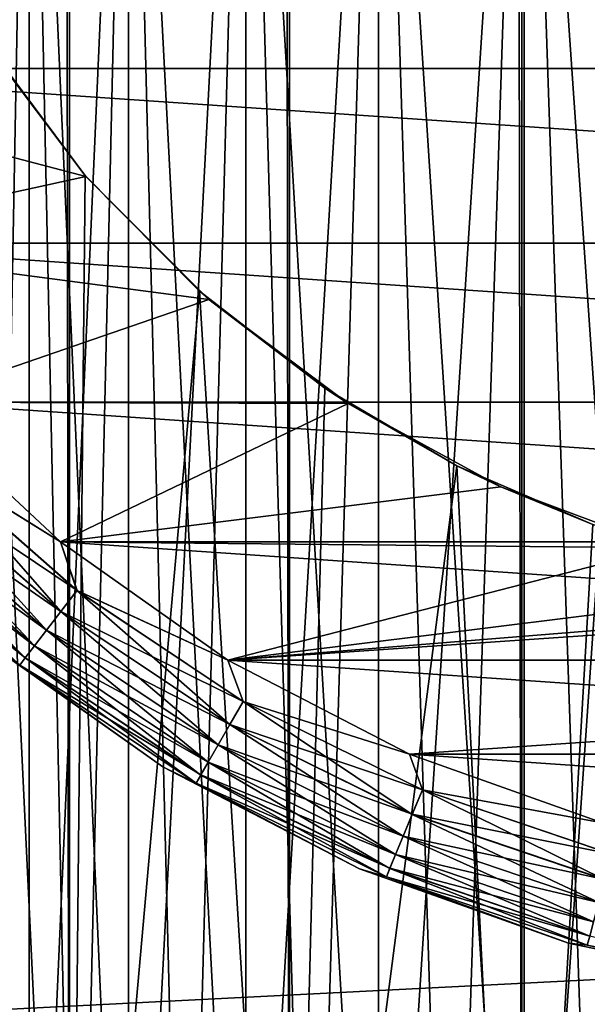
# Model space of a CAD drawing. Extents: x -265 to 265, y 0 to 1307.
# Tile 14 of 256: x -257.9 to -253.36, y 6.99 to 14.87. Entities that reach past the tile are written whole.
import ezdxf

# ---------------------------------------------------------------- set-up
doc = ezdxf.new("R2010")
doc.units = 0
doc.header["$LTSCALE"] = 65.185185
for name, color, linetype in [('11', 7, 'CONTINUOUS'), ('13', 7, 'CONTINUOUS'), ('14', 7, 'CONTINUOUS'), ('17', 7, 'CONTINUOUS'), ('21', 7, 'CONTINUOUS'), ('25', 7, 'CONTINUOUS'), ('28', 7, 'CONTINUOUS'), ('29', 7, 'CONTINUOUS'), ('3', 7, 'CONTINUOUS'), ('305', 7, 'CONTINUOUS'), ('309', 7, 'CONTINUOUS'), ('4', 7, 'CONTINUOUS')]:
    doc.layers.add(name, color=color, linetype=linetype)

msp = doc.modelspace()

# ---------------------------------------------------------------- linework, layer by layer
at = {"layer": '11', "color": 7, "linetype": 'CONTINUOUS'}
for points in [[(-257.3686, 13.6151, -25), (-258.1533, 14.6533, -12.5906), (-258.2022, 14.7288, -25), (-257.3686, 13.6151, -25)], [(-257.3737, 13.621, -13.0625), (-258.1533, 14.6533, -12.5906), (-257.3686, 13.6151, -25), (-257.3737, 13.621, -13.0625)], [(-256.4613, 12.6984, -13.537), (-257.3737, 13.621, -13.0625), (-257.3686, 13.6151, -25), (-256.4613, 12.6984, -13.537)], [(-256.3849, 12.6314, -25), (-256.4613, 12.6984, -13.537), (-257.3686, 13.6151, -25), (-256.3849, 12.6314, -25)], [(-255.4584, 11.9211, -13.9716), (-256.4613, 12.6984, -13.537), (-256.3849, 12.6314, -25), (-255.4584, 11.9211, -13.9716)], [(-255.2712, 11.7978, -25), (-255.4584, 11.9211, -13.9716), (-256.3849, 12.6314, -25), (-255.2712, 11.7978, -25)], [(-254.4009, 11.2997, -14.3399), (-255.4584, 11.9211, -13.9716), (-255.2712, 11.7978, -25), (-254.4009, 11.2997, -14.3399)], [(-254.0503, 11.1311, -25), (-254.4009, 11.2997, -14.3399), (-255.2712, 11.7978, -25), (-254.0503, 11.1311, -25)], [(-253.3144, 10.8306, -14.6292), (-254.4009, 11.2997, -14.3399), (-254.0503, 11.1311, -25), (-253.3144, 10.8306, -14.6292)], [(-252.7469, 10.6449, -25), (-253.3144, 10.8306, -14.6292), (-254.0503, 11.1311, -25), (-252.7469, 10.6449, -25)]]:
    msp.add_3dface(points, dxfattribs=at)
at = {"layer": '13', "color": 7, "linetype": 'CONTINUOUS'}
for points in [[(-257.3686, 13.6151, -25), (-258.2022, 14.7288, -25), (-260.6546, 14.4792, -25), (-257.3686, 13.6151, -25)], [(-257.3686, 13.6151, -25), (-260.6546, 14.4792, -25), (-259.8036, 13.0798, -25), (-257.3686, 13.6151, -25)], [(-256.3849, 12.6314, -25), (-257.3686, 13.6151, -25), (-259.8036, 13.0798, -25), (-256.3849, 12.6314, -25)], [(-256.3849, 12.6314, -25), (-259.8036, 13.0798, -25), (-258.77, 11.8093, -25), (-256.3849, 12.6314, -25)], [(-255.2712, 11.7978, -25), (-256.3849, 12.6314, -25), (-258.77, 11.8093, -25), (-255.2712, 11.7978, -25)], [(-255.2712, 11.7978, -25), (-258.77, 11.8093, -25), (-257.573, 10.6914, -25), (-255.2712, 11.7978, -25)], [(-254.0503, 11.1311, -25), (-255.2712, 11.7978, -25), (-257.573, 10.6914, -25), (-254.0503, 11.1311, -25)], [(-252.7469, 10.6449, -25), (-254.0503, 11.1311, -25), (-257.573, 10.6914, -25), (-252.7469, 10.6449, -25)], [(-252.7469, 10.6449, -25), (-257.573, 10.6914, -25), (-256.235, 9.7469, -25), (-252.7469, 10.6449, -25)], [(-242.427, 10.6914, -25), (-250, 10.25, -25), (-256.235, 9.7469, -25), (-242.427, 10.6914, -25)], [(-243.765, 9.7469, -25), (-242.427, 10.6914, -25), (-256.235, 9.7469, -25), (-243.765, 9.7469, -25)], [(-251.3876, 10.3492, -25), (-252.7469, 10.6449, -25), (-256.235, 9.7469, -25), (-251.3876, 10.3492, -25)], [(-250, 10.25, -25), (-251.3876, 10.3492, -25), (-256.235, 9.7469, -25), (-250, 10.25, -25)], [(-243.765, 9.7469, -25), (-256.235, 9.7469, -25), (-254.7808, 8.9934, -25), (-243.765, 9.7469, -25)], [(-245.2192, 8.9934, -25), (-243.765, 9.7469, -25), (-254.7808, 8.9934, -25), (-245.2192, 8.9934, -25)], [(-245.2192, 8.9934, -25), (-254.7808, 8.9934, -25), (-253.2375, 8.445, -25), (-245.2192, 8.9934, -25)]]:
    msp.add_3dface(points, dxfattribs=at)
at = {"layer": '14', "color": 7, "linetype": 'CONTINUOUS'}
for points in [[(-238.6929, 15.9814, -75), (-239.3454, 14.4792, -75), (-261.3071, 15.9814, -75), (-238.6929, 15.9814, -75)], [(-239.3454, 14.4792, -75), (-260.6546, 14.4792, -75), (-261.3071, 15.9814, -75), (-239.3454, 14.4792, -75)], [(-239.3454, 14.4792, -75), (-240.1964, 13.0798, -75), (-260.6546, 14.4792, -75), (-239.3454, 14.4792, -75)], [(-240.1964, 13.0798, -75), (-259.8036, 13.0798, -75), (-260.6546, 14.4792, -75), (-240.1964, 13.0798, -75)], [(-240.1964, 13.0798, -75), (-241.23, 11.8093, -75), (-259.8036, 13.0798, -75), (-240.1964, 13.0798, -75)], [(-241.23, 11.8093, -75), (-258.77, 11.8093, -75), (-259.8036, 13.0798, -75), (-241.23, 11.8093, -75)], [(-241.23, 11.8093, -75), (-242.427, 10.6914, -75), (-258.77, 11.8093, -75), (-241.23, 11.8093, -75)], [(-242.427, 10.6914, -75), (-257.573, 10.6914, -75), (-258.77, 11.8093, -75), (-242.427, 10.6914, -75)], [(-242.427, 10.6914, -75), (-243.765, 9.7469, -75), (-257.573, 10.6914, -75), (-242.427, 10.6914, -75)], [(-243.765, 9.7469, -75), (-256.235, 9.7469, -75), (-257.573, 10.6914, -75), (-243.765, 9.7469, -75)], [(-243.765, 9.7469, -75), (-245.2192, 8.9934, -75), (-256.235, 9.7469, -75), (-243.765, 9.7469, -75)], [(-245.2192, 8.9934, -75), (-254.7808, 8.9934, -75), (-256.235, 9.7469, -75), (-245.2192, 8.9934, -75)], [(-245.2192, 8.9934, -75), (-246.7625, 8.445, -75), (-254.7808, 8.9934, -75), (-245.2192, 8.9934, -75)], [(-246.7625, 8.445, -75), (-253.2375, 8.445, -75), (-254.7808, 8.9934, -75), (-246.7625, 8.445, -75)]]:
    msp.add_3dface(points, dxfattribs=at)
at = {"layer": '17', "color": 7, "linetype": 'CONTINUOUS'}
for points in [[(-258.2041, 9.9158, -74), (-256.7546, 8.8925, -74), (-258.2041, 9.9158, -26), (-258.2041, 9.9158, -74)], [(-258.2041, 9.9158, -26), (-256.7546, 8.8925, -74), (-256.7546, 8.8925, -26), (-258.2041, 9.9158, -26)], [(-256.7546, 8.8925, -74), (-255.1792, 8.0763, -74), (-256.7546, 8.8925, -26), (-256.7546, 8.8925, -74)], [(-256.7546, 8.8925, -26), (-255.1792, 8.0763, -74), (-255.1792, 8.0763, -26), (-256.7546, 8.8925, -26)], [(-255.1792, 8.0763, -74), (-253.5074, 7.4821, -74), (-255.1792, 8.0763, -26), (-255.1792, 8.0763, -74)], [(-255.1792, 8.0763, -26), (-253.5074, 7.4821, -74), (-253.5074, 7.4821, -26), (-255.1792, 8.0763, -26)], [(-253.5074, 7.4821, -74), (-251.7702, 7.1211, -74), (-253.5074, 7.4821, -26), (-253.5074, 7.4821, -74)], [(-253.5074, 7.4821, -26), (-251.7702, 7.1211, -74), (-251.7702, 7.1211, -26), (-253.5074, 7.4821, -26)]]:
    msp.add_3dface(points, dxfattribs=at)
at = {"layer": '21', "color": 7, "linetype": 'CONTINUOUS'}
for points in [[(-258.77, 11.8093, -75), (-257.573, 10.6914, -75), (-258.6419, 11.3581, -74.9752), (-258.77, 11.8093, -75)], [(-258.6419, 11.3581, -74.9752), (-257.4399, 10.3041, -74.9752), (-258.7915, 11.2085, -74.9014), (-258.6419, 11.3581, -74.9752)], [(-258.6419, 11.3581, -74.9752), (-257.573, 10.6914, -75), (-257.4399, 10.3041, -74.9752), (-258.6419, 11.3581, -74.9752)], [(-258.7915, 11.2085, -74.9014), (-257.5688, 10.1362, -74.9014), (-258.9258, 11.0742, -74.7823), (-258.7915, 11.2085, -74.9014)], [(-258.7915, 11.2085, -74.9014), (-257.4399, 10.3041, -74.9752), (-257.5688, 10.1362, -74.9014), (-258.7915, 11.2085, -74.9014)], [(-258.9258, 11.0742, -74.7823), (-257.6844, 9.9855, -74.7823), (-259.0379, 10.9621, -74.6238), (-258.9258, 11.0742, -74.7823)], [(-258.9258, 11.0742, -74.7823), (-257.5688, 10.1362, -74.9014), (-257.6844, 9.9855, -74.7823), (-258.9258, 11.0742, -74.7823)], [(-259.0379, 10.9621, -74.6238), (-257.7809, 9.8597, -74.6238), (-259.1223, 10.8777, -74.4341), (-259.0379, 10.9621, -74.6238)], [(-259.0379, 10.9621, -74.6238), (-257.6844, 9.9855, -74.7823), (-257.7809, 9.8597, -74.6238), (-259.0379, 10.9621, -74.6238)], [(-259.1223, 10.8777, -74.4341), (-257.8536, 9.7651, -74.4341), (-259.1747, 10.8253, -74.2225), (-259.1223, 10.8777, -74.4341)], [(-259.1223, 10.8777, -74.4341), (-257.7809, 9.8597, -74.6238), (-257.8536, 9.7651, -74.4341), (-259.1223, 10.8777, -74.4341)], [(-258.2041, 9.9158, -74), (-259.1747, 10.8253, -74.2225), (-257.8986, 9.7063, -74.2225), (-258.2041, 9.9158, -74)], [(-259.1747, 10.8253, -74.2225), (-257.8536, 9.7651, -74.4341), (-257.8986, 9.7063, -74.2225), (-259.1747, 10.8253, -74.2225)], [(-257.573, 10.6914, -75), (-256.235, 9.7469, -75), (-257.4399, 10.3041, -74.9752), (-257.573, 10.6914, -75)], [(-257.4399, 10.3041, -74.9752), (-256.1107, 9.4159, -74.9752), (-257.5688, 10.1362, -74.9014), (-257.4399, 10.3041, -74.9752)], [(-257.4399, 10.3041, -74.9752), (-256.235, 9.7469, -75), (-256.1107, 9.4159, -74.9752), (-257.4399, 10.3041, -74.9752)], [(-257.5688, 10.1362, -74.9014), (-256.2165, 9.2326, -74.9014), (-257.6844, 9.9855, -74.7823), (-257.5688, 10.1362, -74.9014)], [(-257.5688, 10.1362, -74.9014), (-256.1107, 9.4159, -74.9752), (-256.2165, 9.2326, -74.9014), (-257.5688, 10.1362, -74.9014)], [(-257.6844, 9.9855, -74.7823), (-256.3115, 9.0682, -74.7823), (-257.7809, 9.8597, -74.6238), (-257.6844, 9.9855, -74.7823)], [(-257.6844, 9.9855, -74.7823), (-256.2165, 9.2326, -74.9014), (-256.3115, 9.0682, -74.7823), (-257.6844, 9.9855, -74.7823)], [(-256.7546, 8.8925, -74), (-258.2041, 9.9158, -74), (-257.8986, 9.7063, -74.2225), (-256.7546, 8.8925, -74)], [(-257.7809, 9.8597, -74.6238), (-256.3908, 8.9309, -74.6238), (-257.8536, 9.7651, -74.4341), (-257.7809, 9.8597, -74.6238)], [(-257.7809, 9.8597, -74.6238), (-256.3115, 9.0682, -74.7823), (-256.3908, 8.9309, -74.6238), (-257.7809, 9.8597, -74.6238)], [(-257.8536, 9.7651, -74.4341), (-256.4504, 8.8275, -74.4341), (-257.8986, 9.7063, -74.2225), (-257.8536, 9.7651, -74.4341)], [(-256.7546, 8.8925, -74), (-257.8986, 9.7063, -74.2225), (-256.4875, 8.7634, -74.2225), (-256.7546, 8.8925, -74)], [(-257.8986, 9.7063, -74.2225), (-256.4504, 8.8275, -74.4341), (-256.4875, 8.7634, -74.2225), (-257.8986, 9.7063, -74.2225)], [(-257.8536, 9.7651, -74.4341), (-256.3908, 8.9309, -74.6238), (-256.4504, 8.8275, -74.4341), (-257.8536, 9.7651, -74.4341)], [(-256.235, 9.7469, -75), (-254.7808, 8.9934, -75), (-256.1107, 9.4159, -74.9752), (-256.235, 9.7469, -75)], [(-256.1107, 9.4159, -74.9752), (-254.6769, 8.7089, -74.9752), (-256.2165, 9.2326, -74.9014), (-256.1107, 9.4159, -74.9752)], [(-256.1107, 9.4159, -74.9752), (-254.7808, 8.9934, -75), (-254.6769, 8.7089, -74.9752), (-256.1107, 9.4159, -74.9752)], [(-256.2165, 9.2326, -74.9014), (-254.7579, 8.5133, -74.9014), (-256.3115, 9.0682, -74.7823), (-256.2165, 9.2326, -74.9014)], [(-256.2165, 9.2326, -74.9014), (-254.6769, 8.7089, -74.9752), (-254.7579, 8.5133, -74.9014), (-256.2165, 9.2326, -74.9014)], [(-256.3115, 9.0682, -74.7823), (-254.8306, 8.3379, -74.7823), (-256.3908, 8.9309, -74.6238), (-256.3115, 9.0682, -74.7823)], [(-256.3115, 9.0682, -74.7823), (-254.7579, 8.5133, -74.9014), (-254.8306, 8.3379, -74.7823), (-256.3115, 9.0682, -74.7823)], [(-254.7808, 8.9934, -75), (-253.2375, 8.445, -75), (-254.6769, 8.7089, -74.9752), (-254.7808, 8.9934, -75)], [(-256.3908, 8.9309, -74.6238), (-254.8913, 8.1914, -74.6238), (-256.4504, 8.8275, -74.4341), (-256.3908, 8.9309, -74.6238)], [(-256.3908, 8.9309, -74.6238), (-254.8306, 8.3379, -74.7823), (-254.8913, 8.1914, -74.6238), (-256.3908, 8.9309, -74.6238)], [(-255.1792, 8.0763, -74), (-256.7546, 8.8925, -74), (-256.4875, 8.7634, -74.2225), (-255.1792, 8.0763, -74)], [(-256.4504, 8.8275, -74.4341), (-254.9369, 8.0811, -74.4341), (-256.4875, 8.7634, -74.2225), (-256.4504, 8.8275, -74.4341)], [(-256.4504, 8.8275, -74.4341), (-254.8913, 8.1914, -74.6238), (-254.9369, 8.0811, -74.4341), (-256.4504, 8.8275, -74.4341)], [(-255.1792, 8.0763, -74), (-256.4875, 8.7634, -74.2225), (-254.9653, 8.0127, -74.2225), (-255.1792, 8.0763, -74)], [(-256.4875, 8.7634, -74.2225), (-254.9369, 8.0811, -74.4341), (-254.9653, 8.0127, -74.2225), (-256.4875, 8.7634, -74.2225)], [(-254.6769, 8.7089, -74.9752), (-253.1631, 8.195, -74.9752), (-254.7579, 8.5133, -74.9014), (-254.6769, 8.7089, -74.9752)], [(-254.6769, 8.7089, -74.9752), (-253.2375, 8.445, -75), (-253.1631, 8.195, -74.9752), (-254.6769, 8.7089, -74.9752)], [(-254.7579, 8.5133, -74.9014), (-253.2179, 7.9906, -74.9014), (-254.8306, 8.3379, -74.7823), (-254.7579, 8.5133, -74.9014)], [(-254.7579, 8.5133, -74.9014), (-253.1631, 8.195, -74.9752), (-253.2179, 7.9906, -74.9014), (-254.7579, 8.5133, -74.9014)], [(-254.8306, 8.3379, -74.7823), (-253.2671, 7.8072, -74.7823), (-254.8913, 8.1914, -74.6238), (-254.8306, 8.3379, -74.7823)], [(-254.8306, 8.3379, -74.7823), (-253.2179, 7.9906, -74.9014), (-253.2671, 7.8072, -74.7823), (-254.8306, 8.3379, -74.7823)], [(-254.8913, 8.1914, -74.6238), (-253.3081, 7.654, -74.6238), (-254.9369, 8.0811, -74.4341), (-254.8913, 8.1914, -74.6238)], [(-254.8913, 8.1914, -74.6238), (-253.2671, 7.8072, -74.7823), (-253.3081, 7.654, -74.6238), (-254.8913, 8.1914, -74.6238)], [(-253.5074, 7.4821, -74), (-255.1792, 8.0763, -74), (-254.9653, 8.0127, -74.2225), (-253.5074, 7.4821, -74)], [(-254.9369, 8.0811, -74.4341), (-253.339, 7.5387, -74.4341), (-254.9653, 8.0127, -74.2225), (-254.9369, 8.0811, -74.4341)], [(-254.9369, 8.0811, -74.4341), (-253.3081, 7.654, -74.6238), (-253.339, 7.5387, -74.4341), (-254.9369, 8.0811, -74.4341)], [(-253.5074, 7.4821, -74), (-254.9653, 8.0127, -74.2225), (-253.3582, 7.4672, -74.2225), (-253.5074, 7.4821, -74)], [(-254.9653, 8.0127, -74.2225), (-253.339, 7.5387, -74.4341), (-253.3582, 7.4672, -74.2225), (-254.9653, 8.0127, -74.2225)], [(-251.7702, 7.1211, -74), (-253.5074, 7.4821, -74), (-253.3582, 7.4672, -74.2225), (-251.7702, 7.1211, -74)]]:
    msp.add_3dface(points, dxfattribs=at)
at = {"layer": '25', "color": 7, "linetype": 'CONTINUOUS'}
for points in [[(-257.573, 10.6914, -25), (-258.77, 11.8093, -25), (-258.6426, 11.3574, -25.0251), (-257.573, 10.6914, -25)], [(-257.5694, 10.1354, -25.0991), (-258.6426, 11.3574, -25.0251), (-258.7922, 11.2078, -25.0991), (-257.5694, 10.1354, -25.0991)], [(-257.4406, 10.3032, -25.0251), (-257.573, 10.6914, -25), (-258.6426, 11.3574, -25.0251), (-257.4406, 10.3032, -25.0251)], [(-257.4406, 10.3032, -25.0251), (-258.6426, 11.3574, -25.0251), (-257.5694, 10.1354, -25.0991), (-257.4406, 10.3032, -25.0251)], [(-257.6849, 9.9848, -25.2184), (-258.7922, 11.2078, -25.0991), (-258.9264, 11.0736, -25.2184), (-257.6849, 9.9848, -25.2184)], [(-257.5694, 10.1354, -25.0991), (-258.7922, 11.2078, -25.0991), (-257.6849, 9.9848, -25.2184), (-257.5694, 10.1354, -25.0991)], [(-257.7813, 9.8592, -25.377), (-258.9264, 11.0736, -25.2184), (-259.0384, 10.9616, -25.377), (-257.7813, 9.8592, -25.377)], [(-257.6849, 9.9848, -25.2184), (-258.9264, 11.0736, -25.2184), (-257.7813, 9.8592, -25.377), (-257.6849, 9.9848, -25.2184)], [(-257.8538, 9.7647, -25.5669), (-259.0384, 10.9616, -25.377), (-259.1226, 10.8774, -25.5669), (-257.8538, 9.7647, -25.5669)], [(-257.7813, 9.8592, -25.377), (-259.0384, 10.9616, -25.377), (-257.8538, 9.7647, -25.5669), (-257.7813, 9.8592, -25.377)], [(-257.8538, 9.7647, -25.5669), (-259.1226, 10.8774, -25.5669), (-257.8988, 9.7061, -25.7786), (-257.8538, 9.7647, -25.5669)], [(-256.235, 9.7469, -25), (-257.573, 10.6914, -25), (-257.4406, 10.3032, -25.0251), (-256.235, 9.7469, -25)], [(-256.217, 9.2318, -25.0991), (-257.4406, 10.3032, -25.0251), (-257.5694, 10.1354, -25.0991), (-256.217, 9.2318, -25.0991)], [(-256.1113, 9.415, -25.0251), (-256.235, 9.7469, -25), (-257.4406, 10.3032, -25.0251), (-256.1113, 9.415, -25.0251)], [(-256.1113, 9.415, -25.0251), (-257.4406, 10.3032, -25.0251), (-256.217, 9.2318, -25.0991), (-256.1113, 9.415, -25.0251)], [(-256.3119, 9.0674, -25.2184), (-257.5694, 10.1354, -25.0991), (-257.6849, 9.9848, -25.2184), (-256.3119, 9.0674, -25.2184)], [(-256.217, 9.2318, -25.0991), (-257.5694, 10.1354, -25.0991), (-256.3119, 9.0674, -25.2184), (-256.217, 9.2318, -25.0991)], [(-256.3911, 8.9302, -25.377), (-257.6849, 9.9848, -25.2184), (-257.7813, 9.8592, -25.377), (-256.3911, 8.9302, -25.377)], [(-256.3119, 9.0674, -25.2184), (-257.6849, 9.9848, -25.2184), (-256.3911, 8.9302, -25.377), (-256.3119, 9.0674, -25.2184)], [(-258.2041, 9.9158, -26), (-256.7546, 8.8925, -26), (-257.8988, 9.7061, -25.7786), (-258.2041, 9.9158, -26)], [(-256.4507, 8.8271, -25.5669), (-257.7813, 9.8592, -25.377), (-257.8538, 9.7647, -25.5669), (-256.4507, 8.8271, -25.5669)], [(-256.3911, 8.9302, -25.377), (-257.7813, 9.8592, -25.377), (-256.4507, 8.8271, -25.5669), (-256.3911, 8.9302, -25.377)], [(-256.4876, 8.7632, -25.7786), (-257.8538, 9.7647, -25.5669), (-257.8988, 9.7061, -25.7786), (-256.4876, 8.7632, -25.7786)], [(-256.7546, 8.8925, -26), (-256.4876, 8.7632, -25.7786), (-257.8988, 9.7061, -25.7786), (-256.7546, 8.8925, -26)], [(-256.4507, 8.8271, -25.5669), (-257.8538, 9.7647, -25.5669), (-256.4876, 8.7632, -25.7786), (-256.4507, 8.8271, -25.5669)], [(-254.7808, 8.9934, -25), (-256.235, 9.7469, -25), (-256.1113, 9.415, -25.0251), (-254.7808, 8.9934, -25)], [(-254.7583, 8.5124, -25.0991), (-256.1113, 9.415, -25.0251), (-256.217, 9.2318, -25.0991), (-254.7583, 8.5124, -25.0991)], [(-254.6774, 8.7079, -25.0251), (-254.7808, 8.9934, -25), (-256.1113, 9.415, -25.0251), (-254.6774, 8.7079, -25.0251)], [(-254.6774, 8.7079, -25.0251), (-256.1113, 9.415, -25.0251), (-254.7583, 8.5124, -25.0991), (-254.6774, 8.7079, -25.0251)], [(-254.8309, 8.3371, -25.2184), (-256.217, 9.2318, -25.0991), (-256.3119, 9.0674, -25.2184), (-254.8309, 8.3371, -25.2184)], [(-254.7583, 8.5124, -25.0991), (-256.217, 9.2318, -25.0991), (-254.8309, 8.3371, -25.2184), (-254.7583, 8.5124, -25.0991)], [(-254.8916, 8.1907, -25.377), (-256.3119, 9.0674, -25.2184), (-256.3911, 8.9302, -25.377), (-254.8916, 8.1907, -25.377)], [(-254.8309, 8.3371, -25.2184), (-256.3119, 9.0674, -25.2184), (-254.8916, 8.1907, -25.377), (-254.8309, 8.3371, -25.2184)], [(-253.2375, 8.445, -25), (-254.7808, 8.9934, -25), (-254.6774, 8.7079, -25.0251), (-253.2375, 8.445, -25)], [(-254.9371, 8.0807, -25.5669), (-256.3911, 8.9302, -25.377), (-256.4507, 8.8271, -25.5669), (-254.9371, 8.0807, -25.5669)], [(-254.8916, 8.1907, -25.377), (-256.3911, 8.9302, -25.377), (-254.9371, 8.0807, -25.5669), (-254.8916, 8.1907, -25.377)], [(-256.7546, 8.8925, -26), (-255.1792, 8.0763, -26), (-256.4876, 8.7632, -25.7786), (-256.7546, 8.8925, -26)], [(-254.9654, 8.0125, -25.7786), (-256.4507, 8.8271, -25.5669), (-256.4876, 8.7632, -25.7786), (-254.9654, 8.0125, -25.7786)], [(-254.9371, 8.0807, -25.5669), (-256.4507, 8.8271, -25.5669), (-254.9654, 8.0125, -25.7786), (-254.9371, 8.0807, -25.5669)], [(-255.1792, 8.0763, -26), (-254.9654, 8.0125, -25.7786), (-256.4876, 8.7632, -25.7786), (-255.1792, 8.0763, -26)], [(-253.2182, 7.9896, -25.0991), (-254.6774, 8.7079, -25.0251), (-254.7583, 8.5124, -25.0991), (-253.2182, 7.9896, -25.0991)], [(-253.1634, 8.194, -25.0251), (-253.2375, 8.445, -25), (-254.6774, 8.7079, -25.0251), (-253.1634, 8.194, -25.0251)], [(-253.1634, 8.194, -25.0251), (-254.6774, 8.7079, -25.0251), (-253.2182, 7.9896, -25.0991), (-253.1634, 8.194, -25.0251)], [(-253.2673, 7.8063, -25.2184), (-254.7583, 8.5124, -25.0991), (-254.8309, 8.3371, -25.2184), (-253.2673, 7.8063, -25.2184)], [(-253.2182, 7.9896, -25.0991), (-254.7583, 8.5124, -25.0991), (-253.2673, 7.8063, -25.2184), (-253.2182, 7.9896, -25.0991)], [(-253.3083, 7.6533, -25.377), (-254.8309, 8.3371, -25.2184), (-254.8916, 8.1907, -25.377), (-253.3083, 7.6533, -25.377)], [(-253.2673, 7.8063, -25.2184), (-254.8309, 8.3371, -25.2184), (-253.3083, 7.6533, -25.377), (-253.2673, 7.8063, -25.2184)], [(-253.3391, 7.5382, -25.5669), (-254.8916, 8.1907, -25.377), (-254.9371, 8.0807, -25.5669), (-253.3391, 7.5382, -25.5669)], [(-253.3083, 7.6533, -25.377), (-254.8916, 8.1907, -25.377), (-253.3391, 7.5382, -25.5669), (-253.3083, 7.6533, -25.377)], [(-255.1792, 8.0763, -26), (-253.5074, 7.4821, -26), (-254.9654, 8.0125, -25.7786), (-255.1792, 8.0763, -26)], [(-253.3582, 7.4669, -25.7786), (-254.9371, 8.0807, -25.5669), (-254.9654, 8.0125, -25.7786), (-253.3582, 7.4669, -25.7786)], [(-253.3391, 7.5382, -25.5669), (-254.9371, 8.0807, -25.5669), (-253.3582, 7.4669, -25.7786), (-253.3391, 7.5382, -25.5669)], [(-253.5074, 7.4821, -26), (-253.3582, 7.4669, -25.7786), (-254.9654, 8.0125, -25.7786), (-253.5074, 7.4821, -26)], [(-253.5074, 7.4821, -26), (-251.7702, 7.1211, -26), (-253.3582, 7.4669, -25.7786), (-253.5074, 7.4821, -26)], [(-251.6936, 7.1358, -25.7786), (-253.3391, 7.5382, -25.5669), (-253.3582, 7.4669, -25.7786), (-251.6936, 7.1358, -25.7786)], [(-251.7702, 7.1211, -26), (-251.6936, 7.1358, -25.7786), (-253.3582, 7.4669, -25.7786), (-251.7702, 7.1211, -26)]]:
    msp.add_3dface(points, dxfattribs=at)
at = {"layer": '28', "color": 7, "linetype": 'CONTINUOUS'}
for points in [[(-258.1624, 2, 4.457), (-258.4596, 2, 3.8634), (-257.8237, 20, 5.028), (-258.1624, 2, 4.457)], [(-257.8237, 20, 5.028), (-258.4596, 2, 3.8634), (-258.4596, 20, 3.8634), (-257.8237, 20, 5.028)], [(-257.8237, 2, 5.028), (-258.1624, 2, 4.457), (-257.8237, 20, 5.028), (-257.8237, 2, 5.028)], [(-257.445, 2, 5.5733), (-257.8237, 2, 5.028), (-257.0285, 20, 6.0902), (-257.445, 2, 5.5733)], [(-257.0285, 20, 6.0902), (-257.8237, 2, 5.028), (-257.8237, 20, 5.028), (-257.0285, 20, 6.0902)], [(-257.0285, 2, 6.0902), (-257.445, 2, 5.5733), (-257.0285, 20, 6.0902), (-257.0285, 2, 6.0902)], [(-256.5761, 2, 6.5761), (-257.0285, 2, 6.0902), (-256.0902, 20, 7.0285), (-256.5761, 2, 6.5761)], [(-256.0902, 20, 7.0285), (-257.0285, 2, 6.0902), (-257.0285, 20, 6.0902), (-256.0902, 20, 7.0285)], [(-256.0902, 2, 7.0285), (-256.5761, 2, 6.5761), (-256.0902, 20, 7.0285), (-256.0902, 2, 7.0285)], [(-255.5733, 2, 7.445), (-256.0902, 2, 7.0285), (-255.028, 20, 7.8237), (-255.5733, 2, 7.445)], [(-255.028, 20, 7.8237), (-256.0902, 2, 7.0285), (-256.0902, 20, 7.0285), (-255.028, 20, 7.8237)], [(-255.028, 2, 7.8237), (-255.5733, 2, 7.445), (-255.028, 20, 7.8237), (-255.028, 2, 7.8237)], [(-254.457, 2, 8.1624), (-255.028, 2, 7.8237), (-253.8634, 20, 8.4596), (-254.457, 2, 8.1624)], [(-253.8634, 20, 8.4596), (-255.028, 2, 7.8237), (-255.028, 20, 7.8237), (-253.8634, 20, 8.4596)], [(-253.8634, 2, 8.4596), (-254.457, 2, 8.1624), (-253.8634, 20, 8.4596), (-253.8634, 2, 8.4596)], [(-253.25, 2, 8.7136), (-253.8634, 2, 8.4596), (-252.6201, 20, 8.9233), (-253.25, 2, 8.7136)], [(-252.6201, 20, 8.9233), (-253.8634, 2, 8.4596), (-253.8634, 20, 8.4596), (-252.6201, 20, 8.9233)]]:
    msp.add_3dface(points, dxfattribs=at)
at = {"layer": '29', "color": 7, "linetype": 'CONTINUOUS'}
for points in [[(-258.1624, 2, -4.457), (-257.8237, 2, -5.028), (-258.4596, 20, -3.8634), (-258.1624, 2, -4.457)], [(-258.4596, 20, -3.8634), (-257.8237, 2, -5.028), (-257.8237, 20, -5.028), (-258.4596, 20, -3.8634)], [(-257.445, 2, -5.5733), (-257.0285, 2, -6.0902), (-257.8237, 20, -5.028), (-257.445, 2, -5.5733)], [(-257.8237, 20, -5.028), (-257.0285, 2, -6.0902), (-257.0285, 20, -6.0902), (-257.8237, 20, -5.028)], [(-257.8237, 2, -5.028), (-257.445, 2, -5.5733), (-257.8237, 20, -5.028), (-257.8237, 2, -5.028)], [(-256.5761, 2, -6.5761), (-256.0902, 2, -7.0285), (-257.0285, 20, -6.0902), (-256.5761, 2, -6.5761)], [(-257.0285, 20, -6.0902), (-256.0902, 2, -7.0285), (-256.0902, 20, -7.0285), (-257.0285, 20, -6.0902)], [(-257.0285, 2, -6.0902), (-256.5761, 2, -6.5761), (-257.0285, 20, -6.0902), (-257.0285, 2, -6.0902)], [(-255.5733, 2, -7.445), (-255.028, 2, -7.8237), (-256.0902, 20, -7.0285), (-255.5733, 2, -7.445)], [(-256.0902, 20, -7.0285), (-255.028, 2, -7.8237), (-255.028, 20, -7.8237), (-256.0902, 20, -7.0285)], [(-256.0902, 2, -7.0285), (-255.5733, 2, -7.445), (-256.0902, 20, -7.0285), (-256.0902, 2, -7.0285)], [(-254.457, 2, -8.1624), (-253.8634, 2, -8.4596), (-255.028, 20, -7.8237), (-254.457, 2, -8.1624)], [(-255.028, 20, -7.8237), (-253.8634, 2, -8.4596), (-253.8634, 20, -8.4596), (-255.028, 20, -7.8237)], [(-255.028, 2, -7.8237), (-254.457, 2, -8.1624), (-255.028, 20, -7.8237), (-255.028, 2, -7.8237)], [(-253.25, 2, -8.7136), (-252.6201, 2, -8.9233), (-253.8634, 20, -8.4596), (-253.25, 2, -8.7136)], [(-253.8634, 20, -8.4596), (-252.6201, 2, -8.9233), (-252.6201, 20, -8.9233), (-253.8634, 20, -8.4596)], [(-253.8634, 2, -8.4596), (-253.25, 2, -8.7136), (-253.8634, 20, -8.4596), (-253.8634, 2, -8.4596)]]:
    msp.add_3dface(points, dxfattribs=at)
at = {"layer": '3', "color": 7, "linetype": 'CONTINUOUS'}
for points in [[(-259.1314, 1, 11.9003), (-257.5, 1, 12.9904), (-259.1314, 1299, 11.9003), (-259.1314, 1, 11.9003)], [(-259.1314, 1299, 11.9003), (-257.5, 1, 12.9904), (-257.5, 1299, 12.9904), (-259.1314, 1299, 11.9003)], [(-257.5, 1, 12.9904), (-255.7403, 1, 13.8582), (-257.5, 1299, 12.9904), (-257.5, 1, 12.9904)], [(-257.5, 1299, 12.9904), (-255.7403, 1, 13.8582), (-255.7403, 1299, 13.8582), (-257.5, 1299, 12.9904)], [(-255.7403, 1, 13.8582), (-253.8823, 1, 14.4889), (-255.7403, 1299, 13.8582), (-255.7403, 1, 13.8582)], [(-255.7403, 1299, 13.8582), (-253.8823, 1, 14.4889), (-253.8823, 1299, 14.4889), (-255.7403, 1299, 13.8582)], [(-253.8823, 1, 14.4889), (-251.9579, 1, 14.8717), (-253.8823, 1299, 14.4889), (-253.8823, 1, 14.4889)], [(-253.8823, 1299, 14.4889), (-251.9579, 1, 14.8717), (-251.9579, 1299, 14.8717), (-253.8823, 1299, 14.4889)]]:
    msp.add_3dface(points, dxfattribs=at)
at = {"layer": '305', "color": 7, "linetype": 'CONTINUOUS'}
for points in [[(-263, 33.3, 15), (263, 33.3, 15), (-263, 6.7, 15), (-263, 33.3, 15)], [(-263, 6.7, 15), (263, 33.3, 15), (263, 6.7, 15), (-263, 6.7, 15)]]:
    msp.add_3dface(points, dxfattribs=at)
at = {"layer": '309', "color": 7, "linetype": 'CONTINUOUS'}
for points in [[(-263, 6.7, 25), (263, 6.7, 25), (-263, 33.3, 25), (-263, 6.7, 25)], [(-263, 33.3, 25), (263, 6.7, 25), (263, 33.3, 25), (-263, 33.3, 25)]]:
    msp.add_3dface(points, dxfattribs=at)
at = {"layer": '4', "color": 7, "linetype": 'CONTINUOUS'}
for points in [[(-257.5, 1, -12.9904), (-259.1314, 1, -11.9003), (-258.1533, 14.6533, -12.5906), (-257.5, 1, -12.9904)], [(-257.3737, 13.621, -13.0625), (-257.5, 1, -12.9904), (-258.1533, 14.6533, -12.5906), (-257.3737, 13.621, -13.0625)], [(-256.4613, 12.6984, -13.537), (-257.5, 1, -12.9904), (-257.3737, 13.621, -13.0625), (-256.4613, 12.6984, -13.537)], [(-255.7403, 1, -13.8582), (-257.5, 1, -12.9904), (-256.4613, 12.6984, -13.537), (-255.7403, 1, -13.8582)], [(-255.4584, 11.9211, -13.9716), (-255.7403, 1, -13.8582), (-256.4613, 12.6984, -13.537), (-255.4584, 11.9211, -13.9716)], [(-254.4009, 11.2997, -14.3399), (-255.7403, 1, -13.8582), (-255.4584, 11.9211, -13.9716), (-254.4009, 11.2997, -14.3399)], [(-253.8823, 1, -14.4889), (-255.7403, 1, -13.8582), (-254.4009, 11.2997, -14.3399), (-253.8823, 1, -14.4889)], [(-253.3144, 10.8306, -14.6292), (-253.8823, 1, -14.4889), (-254.4009, 11.2997, -14.3399), (-253.3144, 10.8306, -14.6292)], [(-252.2139, 10.5047, -14.8357), (-253.8823, 1, -14.4889), (-253.3144, 10.8306, -14.6292), (-252.2139, 10.5047, -14.8357)], [(-251.9579, 1, -14.8717), (-253.8823, 1, -14.4889), (-252.2139, 10.5047, -14.8357), (-251.9579, 1, -14.8717)]]:
    msp.add_3dface(points, dxfattribs=at)

doc.saveas('drawing.dxf')
